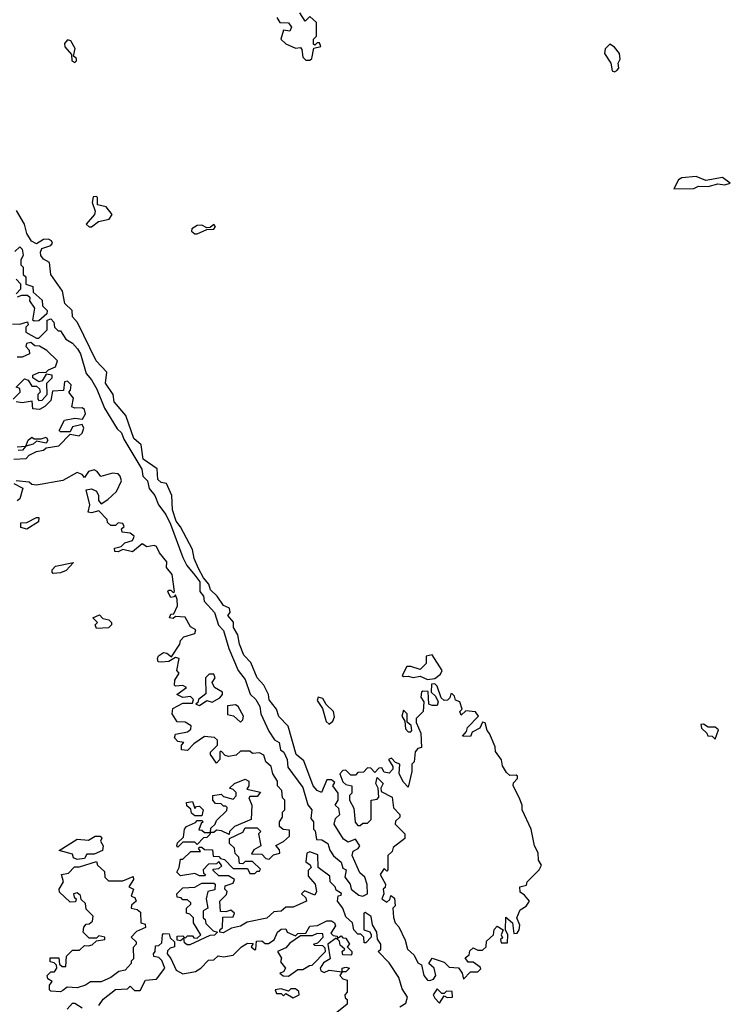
# Model space of a CAD drawing. Extents: x 1980017 to 2252640, y 74400 to 266395.
# Tile 225 of 256: x 2143165 to 2146128, y 161495 to 165596. Entities that reach past the tile are written whole.
import ezdxf

# ---------------------------------------------------------------- set-up
doc = ezdxf.new("R2010")
doc.units = 0

msp = doc.modelspace()

# ---------------------------------------------------------------- linework, layer by layer
at = {"layer": '0CON20XD'}
for points in [[(2144375, 165427.5), (2144382.5, 165435), (2144391.7, 165478.3), (2144420, 165485), (2144415, 165500), (2144405, 165500), (2144395, 165490), (2144390, 165495), (2144390, 165515), (2144401.7, 165528.3), (2144402.5, 165585), (2144375, 165610), (2144355, 165590), (2144333.3, 165625)], [(2144237.5, 165605), (2144250, 165585), (2144285, 165582.5), (2144297.5, 165565), (2144291.7, 165548.3), (2144265, 165552.5), (2144254.3, 165515), (2144275, 165495.8), (2144315, 165477.5), (2144335, 165480), (2144341.7, 165471.7), (2144345, 165440), (2144358.3, 165428.3), (2144375, 165427.5)], [(2143395, 165417.5), (2143402.5, 165425), (2143402.5, 165435), (2143390, 165445), (2143395.8, 165475.8), (2143378, 165508), (2143365, 165512.5), (2143352.3, 165497.7), (2143352.7, 165482.7), (2143380.7, 165450.7), (2143382.5, 165425), (2143395, 165417.5)], [(2145645, 165378.8), (2145655, 165384), (2145663.3, 165395), (2145660, 165415), (2145667.7, 165432.3), (2145666.2, 165455), (2145645, 165482.5), (2145625, 165493.8), (2145606, 165475), (2145602.5, 165455), (2145628.8, 165415), (2145635, 165383.3), (2145645, 165378.8)], [(2145892, 164892), (2145975, 164892.7), (2145995, 164902.5), (2146035, 164902), (2146075, 164913.1), (2146105, 164908.8), (2146127.5, 164915), (2146095, 164938.8), (2146025, 164926.2), (2145985, 164942.5), (2145925, 164938), (2145910.9, 164929.1), (2145892, 164892)], [(2143465, 164734), (2143494, 164756), (2143537.5, 164765), (2143550, 164785), (2143526.1, 164816.1), (2143490, 164825), (2143490, 164855), (2143485, 164860), (2143471.7, 164858.3), (2143467.5, 164835), (2143479.3, 164799.3), (2143476.7, 164785), (2143442.5, 164745), (2143454.1, 164734.1), (2143465, 164734)], [(2143895, 163282.5), (2143916, 163255), (2143916.7, 163215), (2143931.2, 163195), (2143934, 163174), (2143976.9, 163126.9), (2143993.9, 163073.9), (2144015, 163052.5), (2144037.5, 162977.5), (2144076.2, 162885), (2144105, 162847.5), (2144126.2, 162786.2), (2144150, 162765), (2144165.7, 162735.7), (2144170, 162705), (2144203, 162633), (2144226.7, 162596.7), (2144246.2, 162585), (2144252.5, 162555), (2144266, 162545), (2144280, 162515), (2144283.3, 162483.3), (2144345, 162397.5), (2144366, 162326), (2144382.5, 162305), (2144378.3, 162268.3), (2144390, 162255), (2144390, 162225), (2144397, 162217), (2144401.7, 162181.7), (2144425, 162180), (2144450, 162165), (2144457.5, 162137.5), (2144473.3, 162113.3), (2144505, 162087.5), (2144511.7, 162061.7), (2144526, 162055), (2144520, 162025), (2144542.5, 161995), (2144547.5, 161975), (2144579.2, 161949.2), (2144595, 161945.6), (2144614.5, 161955.5), (2144613.6, 161993.6), (2144604.5, 162024.4), (2144583.1, 162043.1), (2144551.1, 162115), (2144555, 162133.3), (2144576.2, 162143.8), (2144582.5, 162155), (2144565, 162182.5), (2144535, 162170), (2144515, 162182.9), (2144476.5, 162245), (2144480.9, 162269.1), (2144500, 162285), (2144495, 162310), (2144480, 162325), (2144492.5, 162345), (2144493.3, 162365), (2144492.5, 162375), (2144470, 162405), (2144478.3, 162418.3), (2144465, 162430), (2144445, 162430), (2144423, 162377), (2144405, 162385.7), (2144388.5, 162405), (2144349.2, 162509.2), (2144317.3, 162535), (2144284.2, 162654.2), (2144245, 162693.8), (2144236, 162725), (2144205, 162763.3), (2144202, 162785), (2144182.9, 162825), (2144154.7, 162854.7), (2144129.3, 162919.3), (2144099.3, 162949.3), (2144081.2, 162995), (2144074.4, 163034.4), (2144056.7, 163065), (2144057, 163087), (2144033.3, 163115), (2144042.5, 163127.5), (2144040, 163145), (2144015, 163156.7), (2143988.8, 163195), (2143960.9, 163220.9), (2143954.2, 163245), (2143931.2, 163271.2), (2143910.8, 163310.8), (2143892.4, 163352.4), (2143885, 163390), (2143835, 163483.8), (2143816.8, 163506.8), (2143802, 163555), (2143798.8, 163615), (2143776.7, 163665), (2143755, 163668.8), (2143741.1, 163681.1), (2143738.8, 163725), (2143680, 163765), (2143672, 163825), (2143641.2, 163851.2), (2143608, 163948), (2143558.5, 164005), (2143554.3, 164035), (2143522.2, 164082.2), (2143528.3, 164128.3), (2143484.2, 164175), (2143406, 164335), (2143385, 164358.8), (2143384, 164385), (2143353.7, 164413.7), (2143342.9, 164465), (2143294.6, 164534.7), (2143288.8, 164585), (2143265, 164598.6), (2143253.7, 164613.7), (2143251.5, 164628.5), (2143257.5, 164642.5), (2143295, 164656.2), (2143302, 164665), (2143297.5, 164675), (2143285, 164682), (2143265, 164680), (2143235, 164662.5), (2143213.7, 164673.7), (2143195.4, 164705), (2143185.6, 164745), (2143151.9, 164801.9)], [(2143905, 164704.4), (2143945, 164722), (2143975, 164724), (2143981.2, 164735), (2143975, 164743.3), (2143959.6, 164730.5), (2143945, 164728.8), (2143925, 164740), (2143905, 164739.2), (2143882, 164725), (2143880.8, 164715), (2143895, 164704.4), (2143905, 164704.4)], [(2143145, 164630), (2143165, 164650), (2143175, 164640), (2143180, 164615), (2143170, 164595), (2143170, 164575), (2143180, 164565), (2143180, 164535), (2143190, 164525), (2143190, 164495), (2143220, 164485), (2143221.7, 164461.7), (2143258.3, 164428.3), (2143260, 164405), (2143280, 164385), (2143278.3, 164371.7), (2143245, 164342.5), (2143225, 164340)], [(2143150, 164455), (2143170, 164475), (2143170, 164495), (2143150, 164515)], [(2143225, 164340), (2143220, 164345), (2143227.5, 164395), (2143207.5, 164425), (2143208.3, 164438.3), (2143197.5, 164447.5), (2143172.5, 164447.5), (2143155, 164440)], [(2143135, 164330), (2143165, 164327.5), (2143197.5, 164337.5), (2143200, 164325), (2143190, 164315), (2143190, 164295), (2143235, 164270), (2143245, 164270), (2143280, 164305), (2143280, 164345), (2143295, 164350), (2143307, 164337), (2143310, 164315), (2143325, 164300), (2143335, 164300), (2143357.5, 164265), (2143385, 164248.8), (2143405.8, 164225), (2143419.2, 164205), (2143442.5, 164122.5), (2143465, 164096.7), (2143487, 164057), (2143518.6, 163978.6), (2143571.4, 163891.4), (2143588.8, 163875), (2143598.8, 163848.8), (2143674.2, 163724.2), (2143678.8, 163695), (2143697.5, 163675), (2143704.2, 163644.2), (2143728, 163615), (2143743.8, 163575), (2143774, 163535), (2143793.8, 163495), (2143845.8, 163355.8), (2143862.5, 163322.5), (2143895, 163282.5)], [(2143137.5, 164015), (2143167.5, 164045), (2143165, 164060), (2143150, 164065), (2143185, 164100), (2143200, 164095), (2143215, 164070), (2143235, 164070), (2143248.3, 164058.3), (2143250, 164045), (2143240, 164035), (2143240, 164015), (2143245, 164010), (2143258.3, 164011.7), (2143280, 164035), (2143278.3, 164081.7), (2143300, 164105), (2143300, 164115), (2143275, 164120), (2143258.3, 164091.7), (2143245, 164087.5), (2143220, 164105), (2143220, 164115), (2143245, 164126), (2143275, 164127.5), (2143285, 164137.5), (2143315, 164150), (2143323.3, 164175), (2143278.8, 164218.8), (2143247, 164237), (2143228.3, 164238.3), (2143211.7, 164251.7), (2143193, 164247), (2143190, 164235), (2143205, 164220), (2143206.2, 164205), (2143175, 164190), (2143155, 164190)], [(2143140, 163765), (2143191.7, 163768.3), (2143205, 163782.5), (2143235, 163797.5), (2143265, 163803.3), (2143275, 163812.5), (2143328.8, 163821.2), (2143375, 163870), (2143413, 163863), (2143425.9, 163874.1), (2143432.5, 163895), (2143425, 163910), (2143385, 163900), (2143375, 163880), (2143335, 163880), (2143330, 163885), (2143351.7, 163928.3), (2143395, 163936.7), (2143427, 163933), (2143440, 163955), (2143435, 163972.5), (2143425, 163980), (2143395, 163977.5), (2143383, 163983), (2143389.3, 164019.3), (2143370, 164045), (2143377, 164053), (2143380, 164075), (2143365, 164090), (2143352.5, 164087.5), (2143348.3, 164051.7), (2143301.7, 164048.3), (2143295, 164010), (2143270, 163985), (2143247, 163973), (2143220, 163975), (2143217.5, 164007.5), (2143175, 164000), (2143150, 164005)], [(2143155, 163817.5), (2143190, 163820), (2143200, 163845), (2143215, 163857.5), (2143225, 163850), (2143255, 163850), (2143275, 163857.5), (2143282.5, 163845), (2143275, 163832.5), (2143235, 163840), (2143221.7, 163828.3), (2143190, 163820), (2143177, 163803), (2143158.3, 163801.7)], [(2143640.7, 163439.3), (2143642.5, 163445), (2143625, 163457.5), (2143591.7, 163461.7), (2143590, 163475), (2143600, 163485), (2143595, 163497.5), (2143575, 163500), (2143565, 163490), (2143545, 163490), (2143531.7, 163501.7), (2143530, 163515), (2143495, 163550), (2143465, 163542.5), (2143450, 163545), (2143457.5, 163575), (2143441.7, 163638.3), (2143465, 163642.5), (2143485, 163632.5), (2143493.3, 163615), (2143493, 163593), (2143505, 163580), (2143533, 163597), (2143568.3, 163631.7), (2143590, 163675), (2143584.5, 163694.5), (2143575, 163704.3), (2143552, 163708), (2143503.3, 163693.3), (2143487.5, 163715), (2143475, 163721.2), (2143452.5, 163715), (2143435, 163690), (2143425, 163702.5), (2143405, 163710), (2143345, 163676.7), (2143235, 163657.5), (2143215, 163660), (2143205, 163670), (2143150, 163675)], [(2143140, 163665), (2143177.5, 163645), (2143165, 163600), (2143155, 163592.5)], [(2143195, 163474.2), (2143170.4, 163480.5), (2143170, 163500), (2143195, 163501.2), (2143235, 163523.3), (2143245, 163522.5), (2143243.3, 163505), (2143195, 163474.2)], [(2144750, 161485), (2144775, 161500), (2144781.2, 161525), (2144759.2, 161559.2), (2144745, 161606.7), (2144705, 161667.5), (2144660, 161715), (2144670, 161725), (2144670, 161745), (2144656.7, 161766.7), (2144653.3, 161795), (2144635.8, 161825.8), (2144630.4, 161860.5), (2144605, 161877.5), (2144600, 161875), (2144600, 161805), (2144625, 161797.5), (2144630, 161785), (2144630, 161775), (2144608.3, 161751.7), (2144601.7, 161751.7), (2144600, 161775), (2144587.5, 161787.5), (2144575, 161787.5), (2144557.5, 161805), (2144552.5, 161835), (2144525, 161860), (2144512.5, 161895), (2144490, 161925), (2144493, 161947), (2144505, 161950), (2144507, 161957), (2144485, 161970), (2144480, 161985), (2144460, 162005), (2144458.3, 162028.3), (2144410, 162065), (2144408.3, 162118.3), (2144375, 162130), (2144362.5, 162125), (2144358.3, 162088.3), (2144376.4, 162076.4), (2144380, 162065), (2144368.3, 162051.7), (2144368.3, 162028.3), (2144397.5, 161995), (2144402.5, 161965), (2144395, 161950), (2144353, 161967), (2144340, 161955), (2144358.3, 161938.3), (2144360, 161925), (2144305, 161900), (2144275, 161900), (2144255, 161882.5), (2144225, 161880), (2144195, 161853.3), (2144113, 161837), (2144085, 161820), (2144048.3, 161811.7), (2144013, 161793), (2144000, 161795), (2144000, 161805), (2144010, 161815), (2144011.7, 161858.3), (2144055, 161860), (2144060, 161875), (2144045, 161887.5), (2144025, 161880), (2144001.7, 161881.7), (2144000, 161925), (2144027, 161953), (2144030, 161965), (2144020, 161975), (2144021.7, 161988.3), (2144055, 162000), (2144060, 162015), (2144035, 162030), (2143995, 162030), (2143971.7, 162051.7), (2143971.7, 162058.3), (2143995, 162060), (2144008.3, 162071.7), (2143995, 162090), (2143985, 162080), (2143951.7, 162078.3), (2143930, 162055), (2143931.7, 162041.7), (2143940, 162035), (2143935, 162030), (2143915, 162030), (2143895, 162040), (2143835, 162030), (2143820, 162045), (2143830, 162065), (2143835, 162100), (2143845, 162100), (2143878.3, 162131.7), (2143918.3, 162131.7), (2143910, 162145), (2143915, 162150), (2143925, 162150), (2143935, 162140), (2143968.3, 162138.3), (2143971.7, 162111.7), (2143995, 162110), (2144001.7, 162101.7), (2144018.3, 162098.3), (2144055, 162060), (2144115, 162060), (2144125, 162040), (2144145, 162040), (2144155, 162050), (2144165, 162050), (2144168.3, 162058.3), (2144135, 162090), (2144105, 162090), (2144095, 162080), (2144081.7, 162081.7), (2144078.3, 162108.3), (2144063, 162123), (2144060, 162145), (2144040, 162165), (2144040, 162185), (2144095, 162212.5), (2144105, 162230), (2144155, 162230), (2144170, 162215), (2144160, 162205), (2144170, 162155), (2144141.7, 162138.3), (2144131.7, 162121.7), (2144175, 162120), (2144191.7, 162101.7), (2144205, 162100), (2144222.5, 162117.5), (2144250, 162125), (2144248.3, 162138.3), (2144233, 162157), (2144265, 162172.5), (2144290, 162195), (2144290, 162220), (2144263, 162223), (2144247.5, 162235), (2144247.5, 162255), (2144260, 162275), (2144260, 162295), (2144270, 162305), (2144270, 162345), (2144260, 162355), (2144257.5, 162385), (2144240, 162405), (2144240, 162425), (2144220, 162455), (2144213.3, 162485), (2144191.2, 162505), (2144182.5, 162532.5), (2144165, 162542.5), (2144135, 162540), (2144125, 162550), (2144085, 162550), (2144067, 162533), (2144035, 162527.5), (2144021.7, 162531.7), (2144005, 162550), (2144000, 162545), (2144000, 162515), (2143985, 162500), (2143960, 162535), (2143960, 162545), (2143990, 162575), (2143990, 162595), (2143977, 162607), (2143935, 162610), (2143890.7, 162579.3), (2143865, 162552.5), (2143840, 162555), (2143840, 162575), (2143850, 162585), (2143825, 162590), (2143810, 162605), (2143815, 162620), (2143865, 162630), (2143878.3, 162641.7), (2143880, 162655), (2143855, 162670), (2143821.7, 162671.7), (2143800, 162705), (2143803, 162727), (2143845, 162750), (2143885, 162750), (2143890, 162765), (2143877, 162777), (2143845, 162772.5), (2143820, 162785), (2143860, 162815), (2143845, 162822.5), (2143815, 162820), (2143810, 162825), (2143812.5, 162845), (2143830, 162875), (2143820, 162885), (2143830, 162935), (2143815, 162940), (2143787, 162923), (2143755, 162920), (2143741.7, 162921.7), (2143740, 162935), (2143743.6, 162946.4), (2143765, 162960), (2143778.3, 162958.3), (2143798.3, 162941.7), (2143832.5, 162995), (2143835, 163010), (2143850, 163025), (2143895, 163040), (2143900, 163055), (2143877, 163067), (2143855, 163107.5), (2143815, 163110), (2143805, 163102.5), (2143790, 163105), (2143795, 163120), (2143808.3, 163121.7), (2143822.5, 163155), (2143821.7, 163181.7), (2143815, 163200), (2143808.3, 163191.7), (2143795, 163190), (2143783, 163213), (2143785, 163220), (2143795, 163220), (2143805, 163210), (2143810, 163215), (2143800, 163285), (2143777.5, 163315), (2143778.3, 163338.3), (2143747.5, 163375), (2143735, 163402.5), (2143725, 163406.7), (2143695, 163400), (2143675, 163412.5), (2143635, 163380), (2143595, 163390), (2143575, 163380), (2143561.7, 163381.7), (2143560, 163395), (2143588.3, 163401.7), (2143603.3, 163416.7), (2143635, 163427.5), (2143640.7, 163439.3)], [(2143305, 163290), (2143300, 163295), (2143300, 163305), (2143315, 163320), (2143390, 163335), (2143358.3, 163301.7), (2143335, 163292.5), (2143305, 163290)], [(2143485, 163060), (2143480, 163075), (2143490, 163085), (2143470, 163105), (2143497.5, 163117.5), (2143511.7, 163101.7), (2143537, 163097), (2143547.5, 163085), (2143547.5, 163075), (2143535, 163062.5), (2143485, 163060)], [(2144865, 162847.5), (2144895, 162852.5), (2144919.3, 162870.7), (2144926.7, 162885), (2144885, 162950), (2144860, 162945), (2144860, 162915), (2144835, 162890), (2144795, 162902.5), (2144778.3, 162901.7), (2144760, 162865), (2144765, 162860), (2144785, 162862.5), (2144805, 162856.7), (2144835, 162862.5), (2144865, 162847.5)], [(2143915, 162740), (2143945, 162760), (2143967, 162753), (2143998.8, 162771.2), (2144010, 162785), (2144010, 162795), (2143977.5, 162815), (2143967.5, 162835), (2143980, 162855), (2143975, 162870), (2143955, 162870), (2143940, 162855), (2143941.7, 162788.3), (2143910, 162765), (2143908.3, 162751.7), (2143900, 162745), (2143915, 162740)], [(2144875, 161593.8), (2144890, 161600), (2144900, 161615), (2144892.5, 161645), (2144870, 161665), (2144885, 161687.5), (2144935, 161670), (2144955, 161650), (2144995, 161647.5), (2145010, 161625), (2145015, 161600), (2145045, 161630), (2145075, 161630), (2145087, 161643), (2145085, 161650), (2145055, 161670), (2145035, 161670), (2145021.7, 161688.3), (2145038.3, 161701.7), (2145041.7, 161718.3), (2145055, 161730), (2145075, 161720), (2145095, 161720), (2145110, 161735), (2145111.7, 161758.3), (2145140, 161785), (2145143.3, 161806.7), (2145155, 161820), (2145180, 161805), (2145172.5, 161785), (2145177.5, 161772.5), (2145170, 161765), (2145171.7, 161751.7), (2145198.3, 161751.7), (2145200, 161785), (2145190, 161805), (2145191.7, 161858.3), (2145220, 161835), (2145225, 161790), (2145238.3, 161791.7), (2145247.5, 161805), (2145250, 161825), (2145237.5, 161855), (2145251.7, 161888.3), (2145276.4, 161903.6), (2145290, 161925), (2145270, 161950), (2145251.7, 161961.7), (2145250, 161985), (2145278.3, 161991.7), (2145280, 162005), (2145330, 162055), (2145340, 162075), (2145327.5, 162095), (2145326.4, 162126.4), (2145311.2, 162155), (2145297.5, 162225), (2145260, 162305), (2145260, 162325), (2145247, 162357), (2145222.5, 162405), (2145223, 162417), (2145240, 162435), (2145240, 162445), (2145235, 162450), (2145208.3, 162448.3), (2145195, 162460), (2145178.3, 162488.3), (2145173.6, 162513.6), (2145148.3, 162548.3), (2145147, 162567), (2145123.6, 162623.6), (2145113.3, 162635), (2145105, 162667.5), (2145095, 162670), (2145083.3, 162645), (2145051.7, 162628.3), (2145045, 162610), (2145011.7, 162611.7), (2145028.3, 162631.7), (2145031.7, 162648.3), (2145077.5, 162695), (2145065, 162713.3), (2145025, 162717.5), (2145005, 162700), (2145000, 162715), (2145010, 162725), (2145000, 162755), (2144981.7, 162761.7), (2144978.3, 162778.3), (2144968.3, 162788.3), (2144961.7, 162788.3), (2144958.3, 162771.7), (2144948.3, 162761.7), (2144935, 162760), (2144921.7, 162771.7), (2144905, 162820), (2144895, 162830), (2144881.7, 162828.3), (2144880, 162795), (2144898.3, 162778.3), (2144910, 162755), (2144905, 162740), (2144885, 162740), (2144870, 162745), (2144868.3, 162798.3), (2144845, 162800), (2144840, 162795), (2144837.5, 162775), (2144850, 162755), (2144847.5, 162715), (2144817.5, 162685), (2144818.3, 162668.3), (2144836.7, 162625), (2144840, 162565), (2144825, 162560), (2144813, 162547), (2144810, 162505), (2144800, 162495), (2144800, 162465), (2144785, 162400), (2144765, 162420), (2144747.5, 162455), (2144750, 162495), (2144731.7, 162501.7), (2144715, 162520), (2144702.5, 162515), (2144720, 162485), (2144720, 162475), (2144705, 162457.5), (2144685, 162462.5), (2144675, 162480), (2144661.7, 162478.3), (2144645, 162460), (2144628.3, 162478.3), (2144615, 162480), (2144598.3, 162461.7), (2144575, 162460), (2144565, 162450), (2144545, 162450), (2144525, 162470), (2144511.7, 162468.3), (2144500, 162455), (2144511.7, 162421.7), (2144525, 162410), (2144550, 162405), (2144550, 162375), (2144540, 162365), (2144540, 162345), (2144558.3, 162311.7), (2144563, 162253), (2144575, 162240), (2144585, 162240), (2144595, 162250), (2144615, 162250), (2144630, 162265), (2144630, 162345), (2144655, 162350), (2144661.7, 162358.3), (2144660, 162395), (2144650, 162415), (2144655, 162440), (2144680, 162415), (2144670, 162395), (2144671.7, 162381.7), (2144718.3, 162358.3), (2144723, 162313), (2144750, 162285), (2144750, 162275), (2144731.7, 162258.3), (2144730, 162245), (2144770, 162205), (2144770, 162185), (2144721.7, 162148.3), (2144718.3, 162131.7), (2144700, 162115), (2144700, 162055), (2144695, 162050), (2144685, 162060), (2144667.5, 162035), (2144690, 161995), (2144688.3, 161981.7), (2144680, 161975), (2144682.5, 161955), (2144674.4, 161935), (2144695, 161920), (2144708.3, 161931.7), (2144711.7, 161948.3), (2144727, 161937), (2144730, 161905), (2144720, 161895), (2144723, 161857), (2144730, 161835), (2144745, 161817.5), (2144771.7, 161761.7), (2144781.1, 161725), (2144810, 161700), (2144825, 161667.5), (2144840, 161660), (2144849.5, 161615), (2144865, 161596), (2144875, 161593.8)], [(2144085, 162670), (2144095, 162680), (2144097.5, 162695), (2144076, 162736), (2144065, 162742.5), (2144031.7, 162738.3), (2144031.7, 162701.7), (2144057, 162697), (2144085, 162670)], [(2144455, 162662.5), (2144470, 162675), (2144477, 162693), (2144473.3, 162715), (2144443.3, 162743.3), (2144429.3, 162769.3), (2144410, 162775), (2144405, 162760), (2144427, 162727), (2144443, 162673), (2144455, 162662.5)], [(2144795, 162630), (2144800, 162635), (2144797, 162657), (2144780, 162670), (2144780, 162705), (2144765, 162720), (2144757.5, 162695), (2144770, 162675), (2144773, 162643), (2144785, 162630), (2144795, 162630)], [(2146065, 162600), (2146078.3, 162638.3), (2146065, 162650), (2146035, 162650), (2146015, 162662.5), (2146005, 162660), (2146007.5, 162645), (2146030, 162625), (2146033.6, 162613.6), (2146051.7, 162611.7), (2146065, 162600)], [(2143825, 162150), (2143820, 162155), (2143823, 162167), (2143848.3, 162191.7), (2143852.5, 162225), (2143860, 162235), (2143898.3, 162251.7), (2143905, 162260), (2143925, 162260), (2143930, 162255), (2143921.7, 162248.3), (2143911.7, 162221.7), (2143925, 162220), (2143935, 162210), (2143960, 162210), (2143961.7, 162228.3), (2143980, 162245), (2143985, 162260), (2144028.3, 162301.7), (2144030, 162315), (2144025, 162320), (2144015, 162320), (2144005, 162330), (2143981.7, 162331.7), (2143970, 162345), (2143970, 162365), (2144005, 162370), (2144015, 162360), (2144055, 162350), (2144067, 162363), (2144067, 162377), (2144055, 162390), (2144040, 162395), (2144060, 162415), (2144105, 162432.5), (2144120, 162425), (2144120, 162405), (2144111.7, 162391.7), (2144168.3, 162378.3), (2144155, 162360), (2144125, 162360), (2144120, 162355), (2144132.5, 162325), (2144130, 162265), (2144060, 162235), (2144040, 162215), (2144038.3, 162201.7), (2144007, 162217), (2143985, 162220), (2143975, 162210), (2143960, 162210), (2143958.3, 162201.7), (2143945, 162190), (2143931.7, 162188.3), (2143905, 162160), (2143895, 162170), (2143845, 162170), (2143825, 162150)], [(2143925, 162280), (2143895, 162280), (2143881.7, 162291.7), (2143878.3, 162308.3), (2143861.7, 162321.7), (2143860, 162335), (2143885, 162340), (2143895, 162310), (2143901.7, 162318.3), (2143915, 162320), (2143930, 162305), (2143925, 162280)], [(2143405, 162097.5), (2143390, 162105), (2143385, 162120), (2143330, 162135), (2143405, 162182.5), (2143451.7, 162178.3), (2143480, 162195), (2143500, 162195), (2143507.5, 162187.5), (2143502.5, 162175), (2143512.5, 162155), (2143510, 162135), (2143475, 162120), (2143445, 162120), (2143435, 162102.5), (2143405, 162097.5)], [(2143335, 161547.5), (2143295, 161550), (2143290, 161555), (2143290, 161575), (2143300, 161590), (2143281.7, 161601.7), (2143280, 161615), (2143295, 161630), (2143310, 161630), (2143320, 161645), (2143318.3, 161658.3), (2143308.3, 161668.3), (2143291.7, 161671.7), (2143291.7, 161688.3), (2143328.3, 161688.3), (2143331.7, 161661.7), (2143342.5, 161652.5), (2143357, 161653), (2143360, 161695), (2143385, 161720), (2143415, 161720), (2143435, 161740), (2143451.7, 161738.3), (2143467, 161743), (2143485, 161760), (2143520, 161765), (2143520, 161775), (2143495, 161780), (2143485, 161770), (2143455, 161770), (2143430, 161795), (2143433, 161817), (2143441.7, 161828.3), (2143455, 161830), (2143468.3, 161841.7), (2143471.7, 161861.7), (2143441.7, 161891.7), (2143440, 161915), (2143421.7, 161931.7), (2143418.3, 161948.3), (2143405, 161960), (2143390, 161955), (2143391.7, 161941.7), (2143400, 161935), (2143398.3, 161921.7), (2143375, 161920), (2143331.7, 161961.7), (2143330, 161975), (2143347.5, 162005), (2143340, 162035), (2143368.3, 162041.7), (2143393, 162067), (2143415, 162067.5), (2143485, 162090), (2143490, 162075), (2143518.3, 162048.3), (2143520, 162025), (2143535, 162010), (2143595, 162010), (2143637.5, 162027.5), (2143640, 162015), (2143620, 161985), (2143640, 161975), (2143630, 161945), (2143645, 161940), (2143650, 161925), (2143631.7, 161908.3), (2143630, 161895), (2143655, 161890), (2143668.3, 161878.3), (2143670, 161835), (2143688.3, 161828.3), (2143690, 161815), (2143651.7, 161798.3), (2143630, 161775), (2143650, 161755), (2143650, 161745), (2143638.3, 161731.7), (2143640, 161685), (2143630, 161675), (2143630, 161665), (2143605, 161636.7), (2143578.3, 161631.7), (2143545, 161606.2), (2143505, 161588.8), (2143460.7, 161589.3), (2143440, 161575), (2143405, 161563.3), (2143363, 161567), (2143345, 161552.5), (2143335, 161547.5)], [(2143863, 161743), (2143851.7, 161751.7), (2143850, 161770), (2143835, 161760), (2143821.7, 161761.7), (2143821.7, 161778.3), (2143845, 161780), (2143855, 161770), (2143865, 161780), (2143885, 161780), (2143891.7, 161771.7), (2143905, 161770), (2143920, 161785), (2143890, 161835), (2143890, 161855), (2143875, 161870), (2143860, 161875), (2143860, 161895), (2143878.3, 161911.7), (2143878.3, 161918.3), (2143865, 161930), (2143845, 161930), (2143838.3, 161938.3), (2143821.7, 161941.7), (2143820, 161955), (2143845, 161980), (2143895, 161982.5), (2143925, 162000), (2143975, 162000), (2143980, 161995), (2143978.3, 161971.7), (2143950, 161965), (2143942.5, 161935), (2143950, 161895), (2143930, 161885), (2143930, 161855), (2143938.3, 161848.3), (2143941.7, 161831.7), (2143971.7, 161801.7), (2143990, 161795), (2143977, 161783), (2143958.3, 161781.7), (2143875, 161743.3), (2143863, 161743)], [(2143495, 161490), (2143513.6, 161516.4), (2143565, 161556.7), (2143615, 161560), (2143625, 161570), (2143643, 161553), (2143667, 161553), (2143690, 161595), (2143735, 161600), (2143770, 161645), (2143757.5, 161677.5), (2143745, 161690), (2143723.6, 161693.6), (2143722.5, 161705), (2143730, 161715), (2143731.7, 161738.3), (2143745, 161740), (2143758.3, 161751.7), (2143760, 161785), (2143765, 161790), (2143788.3, 161788.3), (2143791.7, 161771.7), (2143810, 161755), (2143810, 161735), (2143791.7, 161728.3), (2143781.7, 161718.3), (2143780, 161705), (2143795.6, 161685.6), (2143817, 161637), (2143845, 161622.5), (2143898.3, 161631.7), (2143920, 161645), (2143951.7, 161678.3), (2143975, 161680), (2143992.5, 161697.5), (2144015, 161692.5), (2144055, 161700), (2144090, 161735), (2144115, 161750), (2144138.3, 161748.3), (2144130, 161735), (2144145, 161722.5), (2144150, 161725), (2144151.7, 161758.3), (2144175, 161760), (2144188.3, 161748.3), (2144201.7, 161748.3), (2144226.4, 161763.6), (2144240, 161795), (2144255, 161807.5), (2144275, 161810), (2144280, 161795), (2144315, 161780), (2144325, 161790), (2144358.3, 161791.7), (2144375, 161820), (2144407, 161823), (2144445, 161842.5), (2144465, 161842.5), (2144477.5, 161835), (2144481.7, 161821.7), (2144461.7, 161791.7), (2144471.7, 161781.7), (2144488.3, 161778.3), (2144490, 161770), (2144505, 161780), (2144511.7, 161771.7), (2144525, 161770), (2144540, 161745), (2144530, 161735), (2144550, 161715), (2144550, 161705), (2144545, 161700), (2144511.7, 161701.7), (2144510, 161715), (2144520, 161725), (2144501.7, 161741.7), (2144498.3, 161758.3), (2144485, 161770), (2144450, 161745), (2144460, 161685), (2144431.7, 161668.3), (2144417.5, 161645), (2144420, 161635), (2144435, 161627.5), (2144455, 161637.5), (2144510, 161630), (2144510, 161645), (2144525, 161650), (2144540, 161645), (2144525, 161630), (2144510, 161630), (2144500, 161615), (2144511.7, 161601.7), (2144530, 161595), (2144530, 161545), (2144520, 161535), (2144521.7, 161521.7), (2144530, 161515), (2144530, 161495), (2144480, 161455)], [(2144285, 161612.5), (2144325, 161640), (2144345, 161640), (2144373, 161657), (2144385, 161657.5), (2144440, 161715), (2144438.3, 161728.3), (2144428.3, 161738.3), (2144395, 161740), (2144390, 161745), (2144408.3, 161751.7), (2144430, 161775), (2144428.3, 161788.3), (2144405, 161790), (2144385, 161780), (2144335, 161780), (2144290.7, 161749.3), (2144275, 161730), (2144240, 161715), (2144257, 161687), (2144252.5, 161672.5), (2144272.5, 161645), (2144265, 161630), (2144250, 161625), (2144263, 161613), (2144285, 161612.5)], [(2144305, 161522.5), (2144330, 161535), (2144328.3, 161548.3), (2144315, 161560), (2144295, 161560), (2144285, 161550), (2144255, 161560), (2144230, 161555), (2144235, 161540), (2144255, 161540), (2144265, 161530), (2144275, 161540), (2144305, 161522.5)], [(2144915, 161500), (2144935, 161530), (2144947, 161523), (2144970, 161525), (2144968.3, 161548.3), (2144945, 161550), (2144935, 161540), (2144925, 161540), (2144905, 161560), (2144888.8, 161535), (2144895, 161520), (2144915, 161500)], [(2143362.5, 161475), (2143385, 161500), (2143395, 161500), (2143425, 161480)]]:
    msp.add_lwpolyline(points, dxfattribs=at)

doc.saveas('drawing.dxf')
